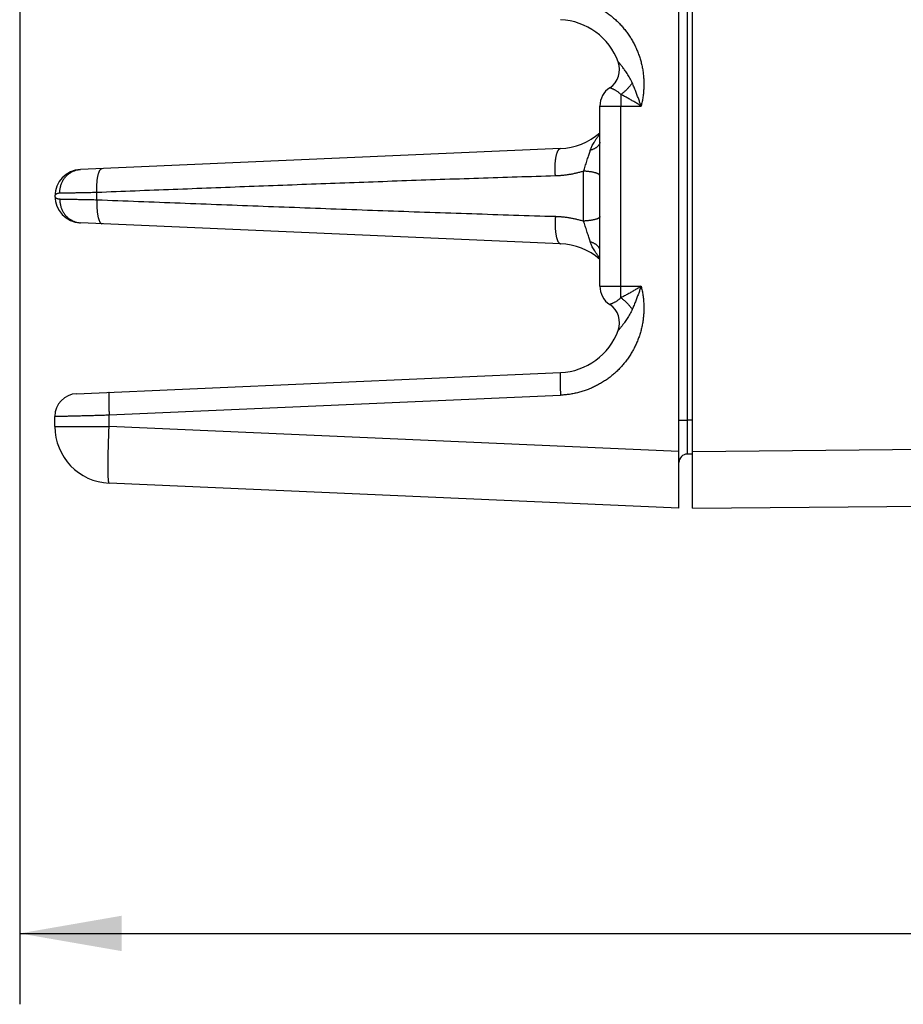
# Model space of a CAD drawing. Header units: inches. Extents: x 0 to 34, y 0 to 22.
# Tile 26 of 120: x 15.4 to 16.9, y 4.8 to 6.6. Entities that reach past the tile are written whole.
import ezdxf

# ---------------------------------------------------------------- set-up
doc = ezdxf.new("R2010")
doc.units = ezdxf.units.IN
doc.header["$LTSCALE"] = 1.87
doc.header["$MEASUREMENT"] = 0
doc.layers.get('0').update_dxf_attribs({"linetype": 'CONTINUOUS'})
doc.layers.add('DIMENSIONS', color=7, linetype='CONTINUOUS')
doc.styles.get("Standard").update_dxf_attribs({"font": 'txt', "width": 0.8})
doc.dimstyles.new('DIMSTYLE_1', dxfattribs={"dimtxt": 0.125, "dimasz": 0.18, "dimexe": 0.18, "dimexo": 0.0625, "dimgap": 0.09, "dimtad": 0, "dimtih": 1, "dimtoh": 1, "dimdec": 3, "dimzin": 4, "dimdsep": 46, "dimtxsty": 'STANDARD', "dimblk": '_FILLED', "dimblk1": '_FILLED', "dimblk2": '_FILLED', "dimcen": 0.09, "dimadec": 0, "dimazin": 0, "dimtp": 0.01, "dimtm": 0.01, "dimtfac": 1, "dimtdec": 3, "dimtofl": 0, "dimtmove": 0, "dimatfit": 3, "dimldrblk": '_FILLED', "dimfxl": 1, "dimtolj": 1, "dimtzin": 4, "dimarcsym": 0})

# ---------------------------------------------------------------- blocks, each defined once
blk = doc.blocks.new('_FILLED')
at = {"color": 0, "linetype": 'BYBLOCK'}
blk.add_solid([(0, 0), (-1, 0.1736), (-1, -0.1736)], dxfattribs=at)
blk = doc.blocks.new('*D4')
at = {"layer": 'DIMENSIONS', "color": 2, "linetype": 'CONTINUOUS'}
for p, q in [((15.3566, 7.2384), (15.3566, 4.8419)), ((26.1556, 5.6689), (26.1556, 4.8419)), ((15.3566, 4.9669), (19.8731, 4.9669)), ((26.1556, 4.9669), (21.5231, 4.9669))]:
    blk.add_line(p, q, dxfattribs=at)
at = {"layer": 'DIMENSIONS', "color": 2, "linetype": 'CONTINUOUS', "xscale": 0.18, "yscale": 0.18, "zscale": 0.18, "rotation": 180}
blk.add_blockref('_FILLED', (15.3566, 4.9669), dxfattribs=at)
at = {"layer": 'DIMENSIONS', "color": 2, "linetype": 'CONTINUOUS', "xscale": 0.18, "yscale": 0.18, "zscale": 0.18}
blk.add_blockref('_FILLED', (26.1556, 4.9669), dxfattribs=at)
at = {"layer": 'DIMENSIONS', "color": 2, "linetype": 'CONTINUOUS', "width": 0.8}
for s, p in [('[', (20.6606, 4.9044)), (']', (21.3606, 4.9044)), ('10.799', (19.9356, 4.9044)), ('274.29', (20.7606, 4.9044))]:
    blk.add_text(s, height=0.125, dxfattribs=at).set_placement(p)

msp = doc.modelspace()

# ---------------------------------------------------------------- linework, layer by layer
at = {"color": 7, "linetype": 'CONTINUOUS'}
for p, q in [((16.5186, 5.7169), (16.5186, 9.2669)), ((16.5426, 5.7169), (16.5426, 9.2669)), ((16.3792, 6.108), (16.3792, 6.4258)), ((16.3792, 6.4258), (16.4519, 6.4258)), ((16.4161, 6.108), (16.4161, 6.4258)), ((16.3098, 6.3508), (15.4635, 6.3139)), ((15.4927, 6.2606), (15.4927, 6.2732)), ((15.4186, 6.2669), (15.4186, 6.2669)), ((16.3098, 6.183), (15.4635, 6.22)), ((16.3792, 6.108), (16.4519, 6.108)), ((15.4568, 5.9186), (16.3098, 5.9558)), ((15.5142, 5.8811), (16.3098, 5.9159)), ((15.4186, 5.8607), (15.4186, 5.8786)), ((15.5142, 5.8607), (15.5142, 5.8811)), ((16.5186, 5.872), (16.5334, 5.872)), ((16.5426, 5.8721), (16.5334, 5.872)), ((15.4186, 5.8607), (15.5142, 5.8607)), ((16.5186, 5.8168), (15.5142, 5.8607)), ((16.5426, 5.8169), (17.9818, 5.8295)), ((16.5426, 5.8121), (16.5334, 5.812)), ((16.5186, 5.7169), (15.5142, 5.7608)), ((16.5426, 5.7169), (17.983, 5.7295))]:
    msp.add_line(p, q, dxfattribs=at)
for centre, radius, start, end in [((16.3049, 6.4644), 0.1137, 20.1639, 87.5), ((16.3754, 6.4903), 0.0386, 303.3294, 20.1648), ((16.4178, 6.4258), 0.0386, 123.3294, 180), ((16.3049, 6.4644), 0.1137, 272.5, 310.8433), ((15.4656, 6.2669), 0.047, 92.5, 267.5), ((16.3049, 6.0694), 0.1137, 49.1576, 87.5), ((16.4178, 6.108), 0.0386, 180, 236.6706), ((16.3754, 6.0435), 0.0386, 339.8339, 56.6706), ((16.3049, 6.0694), 0.1137, 272.5, 339.8357), ((15.4586, 5.8786), 0.04, 92.501, 180), ((15.5186, 5.8607), 0.1, 180, 267.5), ((16.5336, 5.797), 0.015, 90.5, 180)]:
    msp.add_arc(centre, radius, start, end, dxfattribs=at)
for points, knots in [([(16.5334, 9.0618), (16.5334, 8.9805), (16.5334, 8.8227), (16.5334, 8.5919), (16.5334, 8.3719), (16.5334, 8.1591), (16.5334, 7.9498), (16.5334, 7.7415), (16.5334, 7.533), (16.5334, 7.3247), (16.5334, 7.1166), (16.5334, 6.9086), (16.5334, 6.7007), (16.5334, 6.4933), (16.5334, 6.2862), (16.5334, 6.0792), (16.5334, 5.9411), (16.5334, 5.872)], [0, 0, 0, 0, 0.07647, 0.148433, 0.217022, 0.283374, 0.348625, 0.413856, 0.479316, 0.544638, 0.609818, 0.675052, 0.740265, 0.805282, 0.870153, 0.935013, 1, 1, 1, 1]), ([(16.3098, 6.618), (16.3125, 6.6178), (16.3179, 6.6175), (16.3258, 6.6165), (16.3338, 6.6151), (16.3416, 6.6133), (16.3494, 6.6111), (16.357, 6.6084), (16.3645, 6.6054), (16.3718, 6.602), (16.3789, 6.5982), (16.3858, 6.5941), (16.3925, 6.5896), (16.3989, 6.5847), (16.4051, 6.5795), (16.411, 6.574), (16.4166, 6.5682), (16.4218, 6.5621), (16.4268, 6.5558), (16.4314, 6.5492), (16.4357, 6.5424), (16.4396, 6.5353), (16.4431, 6.5281), (16.4462, 6.5207), (16.449, 6.5131), (16.4513, 6.5054), (16.4533, 6.4976), (16.4548, 6.4897), (16.4559, 6.4817), (16.4566, 6.4737), (16.4569, 6.4656), (16.4567, 6.4576), (16.4562, 6.4495), (16.4552, 6.4415), (16.4538, 6.4336), (16.4526, 6.4284), (16.4519, 6.4258)], [0, 0, 0, 0, 0.029332, 0.058729, 0.088167, 0.117619, 0.14706, 0.176492, 0.205928, 0.235368, 0.2648, 0.294225, 0.323653, 0.353089, 0.382521, 0.411943, 0.441361, 0.470783, 0.500204, 0.529623, 0.559039, 0.588454, 0.617868, 0.647281, 0.676693, 0.7061, 0.735506, 0.764918, 0.79433, 0.823732, 0.853127, 0.882535, 0.91196, 0.941371, 0.97073, 1, 1, 1, 1]), ([(16.4363, 6.4665), (16.4357, 6.4679), (16.4344, 6.4708), (16.4322, 6.475), (16.4299, 6.479), (16.4276, 6.4828), (16.4253, 6.4863), (16.423, 6.4894), (16.421, 6.4921), (16.4192, 6.4945), (16.4176, 6.4965), (16.4163, 6.4981), (16.4151, 6.4995), (16.4142, 6.5006), (16.4135, 6.5014), (16.4129, 6.5021), (16.4124, 6.5026), (16.4121, 6.503), (16.4118, 6.5033), (16.4117, 6.5035), (16.4116, 6.5036), (16.4116, 6.5036)], [0, 0, 0, 0, 0.105615, 0.211262, 0.315035, 0.4151, 0.509358, 0.59548, 0.672012, 0.738449, 0.794913, 0.842033, 0.88086, 0.912432, 0.937713, 0.95769, 0.973194, 0.984788, 0.992909, 0.997875, 1, 1, 1, 1]), ([(16.4363, 6.4665), (16.4359, 6.4658), (16.4349, 6.4644), (16.4333, 6.4624), (16.4317, 6.4604), (16.4299, 6.4584), (16.4282, 6.4564), (16.4263, 6.4545), (16.4244, 6.4527), (16.4224, 6.4509), (16.4204, 6.4492), (16.4184, 6.4476), (16.417, 6.4465), (16.4163, 6.446)], [0, 0, 0, 0, 0.087471, 0.176684, 0.2673, 0.358972, 0.451344, 0.544053, 0.636737, 0.729032, 0.820576, 0.911014, 1, 1, 1, 1]), ([(16.4519, 6.4258), (16.4512, 6.4277), (16.4499, 6.4317), (16.4476, 6.4379), (16.4452, 6.4446), (16.4425, 6.4517), (16.4395, 6.459), (16.4374, 6.464), (16.4363, 6.4665)], [0, 0, 0, 0, 0.1388, 0.290823, 0.454516, 0.628341, 0.810706, 1, 1, 1, 1]), ([(16.4163, 6.446), (16.4158, 6.4466), (16.4146, 6.4477), (16.4128, 6.4492), (16.4109, 6.4507), (16.4091, 6.4519), (16.4072, 6.4531), (16.4055, 6.4541), (16.4039, 6.455), (16.4024, 6.4557), (16.4011, 6.4563), (16.3999, 6.4568), (16.3989, 6.4572), (16.3981, 6.4575), (16.3974, 6.4578), (16.397, 6.4579), (16.3967, 6.458), (16.3966, 6.4581), (16.3966, 6.4581)], [0, 0, 0, 0, 0.10339, 0.206283, 0.307184, 0.404579, 0.497042, 0.58339, 0.662647, 0.734082, 0.797206, 0.851745, 0.89761, 0.934835, 0.963536, 0.983861, 0.995967, 1, 1, 1, 1]), ([(16.4163, 6.446), (16.4163, 6.4452), (16.4163, 6.4437), (16.4162, 6.4413), (16.4162, 6.4388), (16.4162, 6.4363), (16.4161, 6.4337), (16.4161, 6.4311), (16.4161, 6.4285), (16.4161, 6.4267), (16.4161, 6.4258)], [0, 0, 0, 0, 0.114427, 0.233028, 0.355246, 0.480506, 0.608219, 0.737781, 0.86858, 1, 1, 1, 1]), ([(16.4519, 6.4258), (16.4501, 6.427), (16.4464, 6.4293), (16.4408, 6.4327), (16.4349, 6.4361), (16.4288, 6.4395), (16.4226, 6.4428), (16.4185, 6.445), (16.4163, 6.446)], [0, 0, 0, 0, 0.155805, 0.317946, 0.484989, 0.655403, 0.827602, 1, 1, 1, 1]), ([(16.3623, 6.3476), (16.3626, 6.3485), (16.3632, 6.3503), (16.3644, 6.3532), (16.3659, 6.3564), (16.3679, 6.3599), (16.3702, 6.3638), (16.373, 6.3679), (16.376, 6.3721), (16.3782, 6.3749), (16.3792, 6.3762)], [0, 0, 0, 0, 0.083176, 0.177021, 0.282868, 0.401966, 0.535467, 0.684975, 0.85233, 1, 1, 1, 1]), ([(16.3792, 6.3622), (16.3792, 6.3618), (16.3791, 6.361), (16.3789, 6.3598), (16.3784, 6.3585), (16.3777, 6.3573), (16.3769, 6.3562), (16.3759, 6.355), (16.3747, 6.3539), (16.3734, 6.3528), (16.3719, 6.3518), (16.3702, 6.3508), (16.3684, 6.3499), (16.3665, 6.3491), (16.3645, 6.3483), (16.363, 6.3478), (16.3623, 6.3476)], [0, 0, 0, 0, 0.052035, 0.104992, 0.159729, 0.216992, 0.277388, 0.34138, 0.409292, 0.48133, 0.557589, 0.638077, 0.722723, 0.811394, 0.903898, 1, 1, 1, 1]), ([(16.3008, 6.3025), (16.3008, 6.3035), (16.3006, 6.3055), (16.3005, 6.3085), (16.3004, 6.3114), (16.3003, 6.3144), (16.3003, 6.3174), (16.3004, 6.3203), (16.3005, 6.3231), (16.3007, 6.3259), (16.3009, 6.3286), (16.3012, 6.3311), (16.3016, 6.3336), (16.302, 6.336), (16.3024, 6.3382), (16.3029, 6.3402), (16.3034, 6.3421), (16.304, 6.3439), (16.3046, 6.3454), (16.3053, 6.3468), (16.306, 6.348), (16.3067, 6.349), (16.3074, 6.3498), (16.3082, 6.3503), (16.309, 6.3507), (16.3096, 6.3508), (16.3098, 6.3508)], [0, 0, 0, 0, 0.057988, 0.116266, 0.174557, 0.232584, 0.290073, 0.346751, 0.402351, 0.456615, 0.509291, 0.560139, 0.608931, 0.655454, 0.699512, 0.74093, 0.779557, 0.815268, 0.847977, 0.877637, 0.904263, 0.927947, 0.948891, 0.967459, 0.984224, 1, 1, 1, 1]), ([(16.3506, 6.3109), (16.3511, 6.3124), (16.352, 6.3152), (16.3534, 6.3197), (16.3548, 6.3241), (16.3563, 6.3286), (16.3577, 6.333), (16.359, 6.3371), (16.3603, 6.341), (16.3614, 6.3444), (16.362, 6.3466), (16.3623, 6.3476)], [0, 0, 0, 0, 0.11575, 0.23678, 0.360325, 0.483605, 0.603738, 0.717955, 0.823741, 0.918526, 1, 1, 1, 1]), ([(15.4272, 6.272), (15.4272, 6.2729), (15.4272, 6.2749), (15.4274, 6.2778), (15.4279, 6.2807), (15.4285, 6.2835), (15.4293, 6.2863), (15.4303, 6.289), (15.4314, 6.2916), (15.4327, 6.2941), (15.4342, 6.2966), (15.4358, 6.2989), (15.4375, 6.301), (15.4394, 6.3031), (15.4414, 6.305), (15.4436, 6.3067), (15.4458, 6.3082), (15.4482, 6.3096), (15.4506, 6.3108), (15.4531, 6.3118), (15.4556, 6.3127), (15.4582, 6.3133), (15.4609, 6.3137), (15.4626, 6.3138), (15.4635, 6.3139)], [0, 0, 0, 0, 0.047505, 0.094953, 0.142307, 0.189532, 0.236594, 0.283465, 0.330117, 0.376527, 0.422677, 0.468554, 0.514148, 0.559458, 0.604484, 0.649235, 0.693725, 0.737972, 0.782001, 0.825841, 0.869523, 0.913084, 0.956563, 1, 1, 1, 1]), ([(15.4927, 6.2732), (15.4926, 6.2742), (15.4926, 6.2762), (15.4925, 6.2792), (15.4925, 6.2821), (15.4926, 6.285), (15.4927, 6.2879), (15.4929, 6.2906), (15.4931, 6.2933), (15.4934, 6.2959), (15.4937, 6.2984), (15.4941, 6.3007), (15.4945, 6.3029), (15.495, 6.305), (15.4955, 6.3069), (15.4961, 6.3086), (15.4967, 6.3102), (15.4973, 6.3115), (15.498, 6.3127), (15.4987, 6.3137), (15.4994, 6.3145), (15.5001, 6.3151), (15.5009, 6.3154), (15.5014, 6.3155), (15.5017, 6.3155)], [0, 0, 0, 0, 0.066234, 0.132164, 0.197476, 0.26186, 0.325012, 0.386635, 0.446443, 0.50416, 0.559527, 0.612298, 0.66225, 0.709181, 0.752915, 0.793307, 0.830253, 0.863697, 0.893646, 0.920197, 0.943573, 0.964179, 0.982672, 1, 1, 1, 1]), ([(16.3008, 6.3025), (16.2783, 6.3018), (16.2332, 6.3004), (16.1656, 6.2982), (16.0978, 6.296), (16.0303, 6.2936), (15.9631, 6.2912), (15.8959, 6.2887), (15.8286, 6.2862), (15.7614, 6.2837), (15.6942, 6.2811), (15.6271, 6.2785), (15.5599, 6.2759), (15.5151, 6.2741), (15.4927, 6.2732)], [0, 0, 0, 0, 0.083527, 0.167379, 0.251248, 0.334827, 0.417953, 0.500987, 0.58426, 0.667562, 0.750654, 0.833636, 0.916691, 1, 1, 1, 1]), ([(16.3506, 6.3109), (16.3486, 6.3103), (16.3446, 6.3091), (16.3386, 6.3076), (16.3325, 6.3062), (16.3263, 6.305), (16.3201, 6.3041), (16.3138, 6.3033), (16.3074, 6.3028), (16.303, 6.3026), (16.3008, 6.3025)], [0, 0, 0, 0, 0.123078, 0.24657, 0.370306, 0.494119, 0.618081, 0.743038, 0.870004, 1, 1, 1, 1]), ([(16.3792, 6.3029), (16.3792, 6.3031), (16.3791, 6.3036), (16.3788, 6.3042), (16.3783, 6.3048), (16.3775, 6.3054), (16.3766, 6.3059), (16.3755, 6.3065), (16.3743, 6.307), (16.3728, 6.3075), (16.3712, 6.308), (16.3694, 6.3085), (16.3675, 6.3089), (16.3654, 6.3093), (16.3632, 6.3097), (16.3608, 6.31), (16.3584, 6.3103), (16.3559, 6.3106), (16.3533, 6.3108), (16.3515, 6.3109), (16.3506, 6.3109)], [0, 0, 0, 0, 0.019834, 0.041673, 0.067014, 0.096776, 0.131451, 0.171269, 0.216289, 0.26646, 0.321653, 0.381676, 0.44629, 0.515216, 0.588141, 0.664725, 0.744602, 0.827378, 0.912645, 1, 1, 1, 1]), ([(16.3506, 6.2229), (16.3506, 6.2261), (16.3506, 6.2326), (16.3506, 6.2423), (16.3506, 6.2522), (16.3506, 6.262), (16.3506, 6.2718), (16.3506, 6.2817), (16.3506, 6.2915), (16.3506, 6.3012), (16.3506, 6.3077), (16.3506, 6.3109)], [0, 0, 0, 0, 0.109919, 0.220738, 0.332201, 0.444049, 0.556025, 0.667868, 0.77932, 0.890123, 1, 1, 1, 1]), ([(15.4272, 6.272), (15.4266, 6.272), (15.4255, 6.2719), (15.4238, 6.2716), (15.4223, 6.2711), (15.421, 6.2705), (15.42, 6.2697), (15.4192, 6.2689), (15.4187, 6.2679), (15.4186, 6.2672), (15.4186, 6.2669)], [0, 0, 0, 0, 0.159157, 0.312711, 0.456962, 0.589148, 0.70781, 0.813718, 0.909417, 1, 1, 1, 1]), ([(15.4927, 6.2732), (15.4909, 6.2732), (15.4874, 6.2731), (15.4821, 6.273), (15.477, 6.2729), (15.472, 6.2728), (15.4672, 6.2727), (15.4625, 6.2726), (15.458, 6.2725), (15.4536, 6.2724), (15.4495, 6.2724), (15.4456, 6.2723), (15.4419, 6.2722), (15.4385, 6.2722), (15.4353, 6.2721), (15.4323, 6.2721), (15.4297, 6.272), (15.428, 6.272), (15.4272, 6.272)], [0, 0, 0, 0, 0.081529, 0.161604, 0.239954, 0.316319, 0.390458, 0.462144, 0.531155, 0.597278, 0.660311, 0.720056, 0.776329, 0.828958, 0.877782, 0.922653, 0.963433, 1, 1, 1, 1]), ([(15.4186, 6.2669), (15.4186, 6.2666), (15.4187, 6.2659), (15.4192, 6.265), (15.42, 6.2641), (15.421, 6.2633), (15.4223, 6.2627), (15.4238, 6.2622), (15.4255, 6.2619), (15.4266, 6.2619), (15.4272, 6.2619)], [0, 0, 0, 0, 0.090252, 0.185946, 0.291924, 0.410671, 0.542963, 0.687336, 0.840945, 1, 1, 1, 1]), ([(15.4272, 6.2619), (15.4272, 6.2609), (15.4272, 6.2589), (15.4274, 6.256), (15.4279, 6.2532), (15.4285, 6.2503), (15.4293, 6.2476), (15.4303, 6.2449), (15.4314, 6.2422), (15.4327, 6.2397), (15.4342, 6.2373), (15.4358, 6.235), (15.4375, 6.2328), (15.4394, 6.2308), (15.4414, 6.2289), (15.4436, 6.2271), (15.4458, 6.2256), (15.4482, 6.2242), (15.4506, 6.223), (15.4531, 6.222), (15.4556, 6.2212), (15.4582, 6.2206), (15.4609, 6.2201), (15.4626, 6.22), (15.4635, 6.22)], [0, 0, 0, 0, 0.047506, 0.094954, 0.142308, 0.189533, 0.236596, 0.283467, 0.330119, 0.37653, 0.42268, 0.468557, 0.514151, 0.55946, 0.604487, 0.649238, 0.693727, 0.737975, 0.782003, 0.825842, 0.869524, 0.913085, 0.956563, 1, 1, 1, 1]), ([(15.4272, 6.2619), (15.428, 6.2618), (15.4297, 6.2618), (15.4323, 6.2618), (15.4353, 6.2617), (15.4385, 6.2617), (15.4419, 6.2616), (15.4456, 6.2615), (15.4495, 6.2615), (15.4536, 6.2614), (15.458, 6.2613), (15.4625, 6.2612), (15.4672, 6.2611), (15.472, 6.261), (15.477, 6.2609), (15.4821, 6.2608), (15.4874, 6.2607), (15.4909, 6.2606), (15.4927, 6.2606)], [0, 0, 0, 0, 0.036567, 0.077347, 0.122218, 0.171042, 0.223671, 0.279944, 0.339689, 0.402721, 0.468845, 0.537856, 0.609541, 0.683681, 0.760045, 0.838396, 0.918471, 1, 1, 1, 1]), ([(15.4927, 6.2606), (15.4926, 6.2596), (15.4926, 6.2576), (15.4925, 6.2547), (15.4925, 6.2517), (15.4926, 6.2488), (15.4927, 6.246), (15.4929, 6.2432), (15.4931, 6.2405), (15.4934, 6.238), (15.4937, 6.2355), (15.4941, 6.2331), (15.4945, 6.2309), (15.495, 6.2289), (15.4955, 6.227), (15.4961, 6.2252), (15.4967, 6.2237), (15.4973, 6.2223), (15.498, 6.2211), (15.4987, 6.2201), (15.4994, 6.2194), (15.5001, 6.2188), (15.5009, 6.2184), (15.5014, 6.2183), (15.5017, 6.2183)], [0, 0, 0, 0, 0.066235, 0.132166, 0.19748, 0.261865, 0.325018, 0.386642, 0.44645, 0.504168, 0.559534, 0.612306, 0.662258, 0.709188, 0.752921, 0.793313, 0.830258, 0.863701, 0.893649, 0.920199, 0.943574, 0.96418, 0.982673, 1, 1, 1, 1]), ([(15.4927, 6.2606), (15.5172, 6.2596), (15.5661, 6.2577), (15.6393, 6.2548), (15.7126, 6.252), (15.7859, 6.2492), (15.8593, 6.2465), (15.9327, 6.2437), (16.0061, 6.2411), (16.0796, 6.2385), (16.1534, 6.236), (16.2271, 6.2336), (16.2763, 6.232), (16.3008, 6.2313)], [0, 0, 0, 0, 0.090892, 0.18149, 0.272044, 0.362799, 0.453759, 0.544545, 0.635193, 0.726184, 0.817533, 0.908916, 1, 1, 1, 1]), ([(16.3008, 6.2313), (16.3008, 6.2303), (16.3006, 6.2283), (16.3005, 6.2254), (16.3004, 6.2224), (16.3003, 6.2194), (16.3003, 6.2165), (16.3004, 6.2136), (16.3005, 6.2107), (16.3007, 6.208), (16.3009, 6.2053), (16.3012, 6.2027), (16.3016, 6.2002), (16.302, 6.1979), (16.3024, 6.1957), (16.3029, 6.1936), (16.3034, 6.1917), (16.304, 6.19), (16.3046, 6.1884), (16.3053, 6.187), (16.306, 6.1858), (16.3067, 6.1849), (16.3074, 6.1841), (16.3082, 6.1835), (16.309, 6.1831), (16.3096, 6.183), (16.3098, 6.183)], [0, 0, 0, 0, 0.057987, 0.116263, 0.174552, 0.232579, 0.290066, 0.346743, 0.402343, 0.456606, 0.509282, 0.560129, 0.608921, 0.655444, 0.699502, 0.740921, 0.779549, 0.815261, 0.847971, 0.877632, 0.904259, 0.927944, 0.94889, 0.967458, 0.984224, 1, 1, 1, 1]), ([(16.3008, 6.2313), (16.3029, 6.2312), (16.3071, 6.231), (16.3134, 6.2305), (16.3196, 6.2298), (16.3259, 6.2289), (16.332, 6.2277), (16.3382, 6.2264), (16.3444, 6.2248), (16.3485, 6.2235), (16.3506, 6.2229)], [0, 0, 0, 0, 0.124494, 0.248701, 0.372727, 0.49668, 0.620775, 0.745597, 0.871795, 1, 1, 1, 1]), ([(16.3792, 6.2309), (16.3792, 6.2307), (16.3791, 6.2303), (16.3788, 6.2296), (16.3783, 6.2291), (16.3775, 6.2285), (16.3766, 6.2279), (16.3755, 6.2274), (16.3743, 6.2268), (16.3728, 6.2263), (16.3712, 6.2258), (16.3694, 6.2254), (16.3675, 6.2249), (16.3654, 6.2245), (16.3632, 6.2242), (16.3608, 6.2238), (16.3584, 6.2235), (16.3559, 6.2233), (16.3533, 6.2231), (16.3515, 6.2229), (16.3506, 6.2229)], [0, 0, 0, 0, 0.019831, 0.041666, 0.067005, 0.096764, 0.131438, 0.171254, 0.216274, 0.266446, 0.321639, 0.381663, 0.446279, 0.515207, 0.588135, 0.664721, 0.744599, 0.827378, 0.912651, 1, 1, 1, 1]), ([(16.3623, 6.1863), (16.362, 6.1873), (16.3614, 6.1894), (16.3603, 6.1929), (16.359, 6.1967), (16.3577, 6.2009), (16.3563, 6.2052), (16.3548, 6.2097), (16.3534, 6.2142), (16.352, 6.2186), (16.351, 6.2215), (16.3506, 6.2229)], [0, 0, 0, 0, 0.081795, 0.176561, 0.282143, 0.396147, 0.516213, 0.639578, 0.763251, 0.884332, 1, 1, 1, 1]), ([(16.3792, 6.1716), (16.3792, 6.172), (16.3791, 6.1728), (16.3789, 6.1741), (16.3784, 6.1753), (16.3777, 6.1765), (16.3769, 6.1777), (16.3759, 6.1788), (16.3747, 6.1799), (16.3734, 6.181), (16.3719, 6.182), (16.3702, 6.183), (16.3684, 6.1839), (16.3665, 6.1848), (16.3645, 6.1856), (16.363, 6.186), (16.3623, 6.1863)], [0, 0, 0, 0, 0.052037, 0.104996, 0.159734, 0.216998, 0.277394, 0.341386, 0.409299, 0.481336, 0.557594, 0.638081, 0.722727, 0.811396, 0.903899, 1, 1, 1, 1]), ([(16.3792, 6.1576), (16.3782, 6.1589), (16.376, 6.1617), (16.373, 6.1659), (16.3702, 6.1701), (16.3679, 6.1739), (16.3659, 6.1774), (16.3644, 6.1806), (16.3632, 6.1835), (16.3626, 6.1854), (16.3623, 6.1863)], [0, 0, 0, 0, 0.148146, 0.316069, 0.465401, 0.598656, 0.71763, 0.823386, 0.917082, 1, 1, 1, 1]), ([(16.4519, 6.108), (16.4526, 6.1054), (16.4538, 6.1002), (16.4552, 6.0923), (16.4562, 6.0843), (16.4567, 6.0763), (16.4569, 6.0682), (16.4566, 6.0602), (16.4559, 6.0522), (16.4548, 6.0442), (16.4533, 6.0363), (16.4513, 6.0285), (16.449, 6.0208), (16.4462, 6.0132), (16.4431, 6.0058), (16.4396, 5.9985), (16.4357, 5.9915), (16.4314, 5.9846), (16.4268, 5.978), (16.4218, 5.9717), (16.4166, 5.9656), (16.411, 5.9598), (16.4051, 5.9543), (16.3989, 5.9491), (16.3925, 5.9443), (16.3858, 5.9398), (16.3789, 5.9356), (16.3718, 5.9318), (16.3645, 5.9284), (16.357, 5.9254), (16.3494, 5.9228), (16.3416, 5.9206), (16.3338, 5.9187), (16.3258, 5.9173), (16.3179, 5.9164), (16.3125, 5.916), (16.3098, 5.9159)], [0, 0, 0, 0, 0.029245, 0.058593, 0.088002, 0.117431, 0.146839, 0.176232, 0.205636, 0.235052, 0.264466, 0.293873, 0.323281, 0.352693, 0.38211, 0.411529, 0.440944, 0.470357, 0.499775, 0.529204, 0.558632, 0.58805, 0.617467, 0.6469, 0.676341, 0.705772, 0.735192, 0.764615, 0.794045, 0.823476, 0.852911, 0.882358, 0.911816, 0.94126, 0.970664, 1, 1, 1, 1]), ([(16.4163, 6.0878), (16.4163, 6.0886), (16.4163, 6.0902), (16.4162, 6.0925), (16.4162, 6.095), (16.4162, 6.0975), (16.4161, 6.1001), (16.4161, 6.1027), (16.4161, 6.1054), (16.4161, 6.1071), (16.4161, 6.108)], [0, 0, 0, 0, 0.114427, 0.233028, 0.355246, 0.480506, 0.608219, 0.737781, 0.868581, 1, 1, 1, 1]), ([(16.4519, 6.108), (16.4501, 6.1069), (16.4464, 6.1045), (16.4408, 6.1011), (16.4349, 6.0977), (16.4288, 6.0943), (16.4226, 6.091), (16.4185, 6.0889), (16.4163, 6.0878)], [0, 0, 0, 0, 0.155772, 0.317921, 0.484983, 0.655419, 0.827627, 1, 1, 1, 1]), ([(16.4519, 6.108), (16.4512, 6.1061), (16.4499, 6.1021), (16.4476, 6.0959), (16.4452, 6.0892), (16.4425, 6.0822), (16.4395, 6.0748), (16.4374, 6.0699), (16.4363, 6.0673)], [0, 0, 0, 0, 0.138728, 0.29065, 0.454257, 0.628059, 0.8105, 1, 1, 1, 1]), ([(16.4163, 6.0878), (16.4158, 6.0873), (16.4146, 6.0862), (16.4128, 6.0846), (16.4109, 6.0832), (16.4091, 6.0819), (16.4072, 6.0807), (16.4055, 6.0797), (16.4039, 6.0789), (16.4024, 6.0781), (16.4011, 6.0775), (16.3999, 6.077), (16.3989, 6.0766), (16.3981, 6.0763), (16.3974, 6.0761), (16.397, 6.0759), (16.3967, 6.0758), (16.3966, 6.0758), (16.3966, 6.0758)], [0, 0, 0, 0, 0.103516, 0.206457, 0.307348, 0.404699, 0.497106, 0.583414, 0.662637, 0.734058, 0.79717, 0.851715, 0.897585, 0.934809, 0.963515, 0.983858, 0.99597, 1, 1, 1, 1]), ([(16.4163, 6.0878), (16.417, 6.0873), (16.4184, 6.0863), (16.4204, 6.0846), (16.4224, 6.0829), (16.4244, 6.0811), (16.4263, 6.0793), (16.4282, 6.0774), (16.4299, 6.0754), (16.4317, 6.0735), (16.4333, 6.0714), (16.4349, 6.0694), (16.4359, 6.068), (16.4363, 6.0673)], [0, 0, 0, 0, 0.088986, 0.179424, 0.270968, 0.363262, 0.455946, 0.548656, 0.641027, 0.732699, 0.823316, 0.912529, 1, 1, 1, 1]), ([(16.4363, 6.0673), (16.4357, 6.0659), (16.4344, 6.063), (16.4322, 6.0588), (16.4299, 6.0548), (16.4276, 6.051), (16.4252, 6.0476), (16.423, 6.0444), (16.421, 6.0417), (16.4192, 6.0393), (16.4176, 6.0373), (16.4162, 6.0357), (16.4151, 6.0344), (16.4142, 6.0333), (16.4135, 6.0324), (16.4129, 6.0317), (16.4124, 6.0312), (16.4121, 6.0308), (16.4118, 6.0305), (16.4117, 6.0303), (16.4116, 6.0303), (16.4116, 6.0302)], [0, 0, 0, 0, 0.106275, 0.212211, 0.316037, 0.41595, 0.509985, 0.595968, 0.672469, 0.738863, 0.795284, 0.842424, 0.881213, 0.912653, 0.937845, 0.957793, 0.97329, 0.984874, 0.992947, 0.997893, 1, 1, 1, 1]), ([(16.3098, 5.9558), (16.3098, 5.9558), (16.3097, 5.9557), (16.3096, 5.9554), (16.3095, 5.9548), (16.3094, 5.9541), (16.3093, 5.9532), (16.3093, 5.9521), (16.3092, 5.9509), (16.3092, 5.9494), (16.3091, 5.9478), (16.3091, 5.946), (16.3091, 5.9441), (16.3091, 5.942), (16.3091, 5.9398), (16.3092, 5.9374), (16.3092, 5.935), (16.3093, 5.9324), (16.3093, 5.9298), (16.3094, 5.9271), (16.3095, 5.9243), (16.3096, 5.9215), (16.3097, 5.9187), (16.3098, 5.9168), (16.3098, 5.9159)], [0, 0, 0, 0, 0.004006, 0.012207, 0.025193, 0.04303, 0.065673, 0.09303, 0.124974, 0.161351, 0.201982, 0.246662, 0.295168, 0.347256, 0.402663, 0.461108, 0.522295, 0.585915, 0.651645, 0.719152, 0.788093, 0.858119, 0.928874, 1, 1, 1, 1]), ([(15.5142, 5.9211), (15.5142, 5.9211), (15.514, 5.9209), (15.514, 5.9206), (15.5139, 5.9201), (15.5138, 5.9194), (15.5137, 5.9185), (15.5136, 5.9174), (15.5136, 5.9161), (15.5135, 5.9147), (15.5135, 5.913), (15.5135, 5.9113), (15.5135, 5.9093), (15.5135, 5.9072), (15.5135, 5.905), (15.5135, 5.9027), (15.5136, 5.9002), (15.5136, 5.8977), (15.5137, 5.8951), (15.5138, 5.8924), (15.5139, 5.8896), (15.514, 5.8868), (15.5141, 5.884), (15.5142, 5.8821), (15.5142, 5.8811)], [0, 0, 0, 0, 0.004006, 0.012207, 0.025193, 0.043029, 0.065672, 0.093029, 0.124973, 0.16135, 0.20198, 0.246661, 0.295167, 0.347255, 0.402662, 0.461107, 0.522294, 0.585914, 0.651644, 0.719151, 0.788092, 0.858118, 0.928874, 1, 1, 1, 1]), ([(15.4186, 5.8786), (15.4186, 5.8786), (15.4188, 5.8786), (15.4193, 5.8786), (15.4201, 5.8787), (15.4212, 5.8787), (15.4226, 5.8787), (15.4244, 5.8788), (15.4264, 5.8788), (15.4287, 5.8789), (15.4313, 5.879), (15.4342, 5.879), (15.4374, 5.8791), (15.4408, 5.8792), (15.4445, 5.8793), (15.4484, 5.8794), (15.4525, 5.8795), (15.4568, 5.8796), (15.4614, 5.8797), (15.4661, 5.8799), (15.471, 5.88), (15.476, 5.8801), (15.4812, 5.8803), (15.4865, 5.8804), (15.4919, 5.8805), (15.4974, 5.8807), (15.503, 5.8808), (15.5086, 5.881), (15.5123, 5.8811), (15.5142, 5.8811)], [0, 0, 0, 0, 0.001673, 0.006686, 0.015025, 0.026659, 0.041548, 0.059642, 0.080882, 0.105197, 0.132507, 0.162725, 0.195753, 0.231485, 0.269811, 0.310617, 0.353784, 0.399187, 0.446685, 0.496124, 0.547341, 0.600164, 0.654421, 0.709936, 0.766532, 0.824027, 0.882235, 0.940961, 1, 1, 1, 1]), ([(16.5334, 5.872), (16.5334, 5.8707), (16.5334, 5.8681), (16.5334, 5.8642), (16.5334, 5.8604), (16.5334, 5.8565), (16.5334, 5.8528), (16.5334, 5.8491), (16.5334, 5.8455), (16.5334, 5.8421), (16.5334, 5.8388), (16.5334, 5.8356), (16.5334, 5.8325), (16.5334, 5.8297), (16.5334, 5.827), (16.5334, 5.8245), (16.5334, 5.8222), (16.5334, 5.8202), (16.5334, 5.8183), (16.5334, 5.8167), (16.5334, 5.8153), (16.5334, 5.8142), (16.5334, 5.8133), (16.5334, 5.8126), (16.5335, 5.8123), (16.5334, 5.812), (16.5334, 5.812)], [0, 0, 0, 0, 0.065426, 0.130572, 0.195156, 0.258904, 0.321541, 0.382801, 0.442419, 0.500141, 0.55572, 0.608918, 0.659507, 0.707269, 0.751996, 0.793495, 0.831586, 0.866111, 0.896925, 0.923902, 0.946932, 0.965917, 0.980774, 0.991437, 0.997854, 1, 1, 1, 1]), ([(15.5142, 5.7608), (15.5141, 5.7608), (15.5139, 5.761), (15.5137, 5.7616), (15.5135, 5.7624), (15.5133, 5.7636), (15.5131, 5.7651), (15.513, 5.767), (15.5128, 5.7691), (15.5127, 5.7716), (15.5126, 5.7743), (15.5125, 5.7774), (15.5125, 5.7807), (15.5124, 5.7843), (15.5124, 5.7882), (15.5124, 5.7923), (15.5124, 5.7966), (15.5125, 5.8012), (15.5125, 5.806), (15.5126, 5.8109), (15.5127, 5.816), (15.5128, 5.8213), (15.513, 5.8267), (15.5131, 5.8322), (15.5133, 5.8378), (15.5135, 5.8434), (15.5137, 5.8492), (15.514, 5.8549), (15.5141, 5.8587), (15.5142, 5.8607)], [0, 0, 0, 0, 0.00304, 0.00869, 0.017464, 0.029457, 0.044673, 0.063083, 0.084635, 0.109264, 0.136892, 0.167429, 0.200776, 0.236824, 0.275452, 0.316525, 0.359901, 0.405432, 0.452966, 0.502346, 0.553424, 0.606054, 0.660028, 0.715108, 0.771069, 0.827705, 0.884838, 0.942312, 1, 1, 1, 1])]:
    msp.add_open_spline(points, degree=3, knots=knots, dxfattribs=at)

# ---------------------------------------------------------------- dimensions: what is measured, and where the dimension line sits
at = {"layer": 'DIMENSIONS', "color": 2, "linetype": 'CONTINUOUS'}
dim = msp.add_linear_dim(base=(26.1556, 4.9669), p1=(15.3566, 7.2384), p2=(26.1556, 5.6689), dimstyle='DIMSTYLE_1', dxfattribs=at)
dim.commit()
dim.dimension.update_dxf_attribs({"geometry": '*D4', "text_midpoint": (20.6981, 4.9669), "dimtype": 160})

doc.saveas('drawing.dxf')
